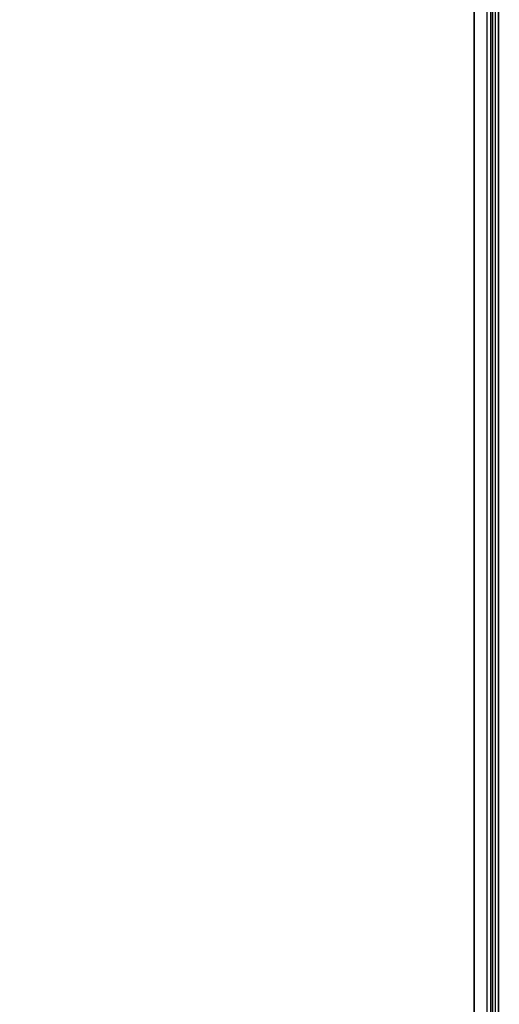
# Model space of a CAD drawing. Header units: millimetres. Extents: x -435 to 435, y -676 to 274.
# Tile 21 of 26: x -65 to -13, y 9 to 115. Entities that reach past the tile are written whole.
import ezdxf

# ---------------------------------------------------------------- set-up
doc = ezdxf.new("R2010")
doc.units = ezdxf.units.MM
doc.header["$MEASUREMENT"] = 0
doc.layers.add('Light Source', color=7, linetype='Continuous', true_color=0x000000)
doc.layers.add('Tyvek Shade', color=7, linetype='Continuous', true_color=0x000000)

msp = doc.modelspace()

# ---------------------------------------------------------------- linework, layer by layer
at = {"layer": 'Light Source', "color": 7, "true_color": 0xffffff}
for p, q in [((-15.84, 174.15, -217.95), (-15.84, -575.85, -217.95)), ((-15.82, 174.15, -218.25), (-15.82, -575.85, -218.25)), ((-14.42, -575.85, -217.35), (-14.42, 174.15, -217.35)), ((-13.84, -575.85, -215.95), (-13.84, 174.15, -215.95)), ((-13.81, -575.85, -217.35), (-13.81, 174.15, -217.35)), ((-13.52, -575.85, -215.95), (-13.52, 174.15, -215.95)), ((-13.2, -575.85, -216.65), (-13.2, 174.15, -216.65))]:
    msp.add_line(p, q, dxfattribs=at)
at = {"layer": 'Light Source'}
for points in [[(-14, -575.85, -217.4), (-14, -200.85, -217.4), (-14, 174.15, -217.4)], [(-14, -575.85, -218.4), (-14, -200.85, -218.4), (-14, 174.15, -218.4)], [(-14, -575.85, -215.9), (-14, -200.85, -215.9), (-14, 174.15, -215.9)], [(-14, -575.85, -201.85), (-14, -200.85, -201.85), (-14, 174.15, -201.85)]]:
    msp.add_open_spline(points, degree=2, dxfattribs=at)
at = {"layer": 'Light Source', "color": 7, "true_color": 0xffffff}
for points in [[(-13.2, 174.15, -217.35), (-13.2, -200.85, -217.35), (-13.2, -575.85, -217.35)], [(-13.2, 174.15, -215.95), (-13.2, -200.85, -215.95), (-13.2, -575.85, -215.95)]]:
    msp.add_open_spline(points, degree=2, dxfattribs=at)
at = {"layer": 'Tyvek Shade', "color": 7, "true_color": 0xffffff}
for points, knots in [([(-435, -200.85, -369.85), (-435, -138.65, -369.85), (-426.61, -75.34, -361.69), (-390.86, 41.42, -332.13), (-363.42, 94.7, -310.83), (-305.76, 161.18, -276.96), (-283.76, 181.01, -265.44), (-235.63, 214.88, -244.13), (-209.31, 229.03, -234.28), (-125.95, 262.78, -209.66), (-64.26, 274.15, -199.85), (0, 274.15, -199.85)], [0, 0, 0, 0, 0.2475024, 0.2475024, 0.4963902, 0.4963902, 0.6209767, 0.6209767, 0.7478354, 0.7478354, 0.999998, 0.999998, 0.999998, 0.999998]), ([(0, 273.65, -200.03), (-64.25, 273.65, -200.03), (-125.85, 262.27, -209.83), (-209.08, 228.55, -234.4), (-235.37, 214.41, -244.23), (-283.43, 180.59, -265.48), (-305.39, 160.81, -276.96), (-363.21, 94.16, -310.88), (-390.62, 40.77, -332.13), (-426.36, -75.93, -361.64), (-434.54, -139.19, -369.67), (-434.54, -200.85, -369.67)], [-0.999998, -0.999998, -0.999998, -0.999998, -0.7492033, -0.7492033, -0.6229136, -0.6229136, -0.4989161, -0.4989161, -0.25046, -0.25046, 0, 0, 0, 0])]:
    msp.add_open_spline(points, degree=3, knots=knots, dxfattribs=at)

doc.saveas('drawing.dxf')
